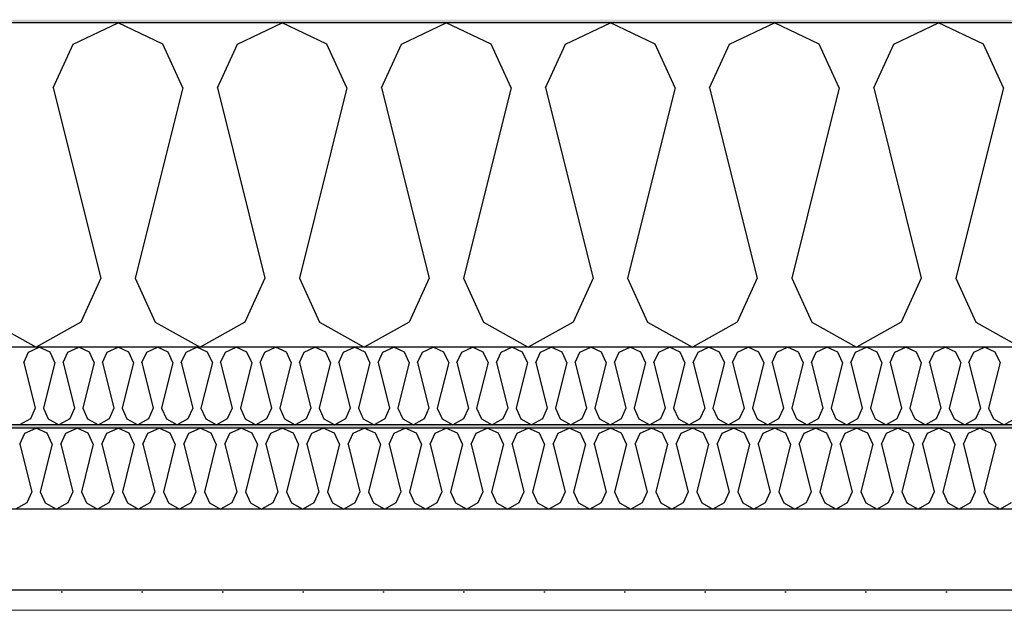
# Model space of a CAD drawing. Header units: millimetres. Extents: x -8544 to 51179, y -2070 to 13050.
# Tile 58 of 168: x 6674 to 7286, y 10381 to 10748. Entities that reach past the tile are written whole.
import ezdxf

# ---------------------------------------------------------------- set-up
doc = ezdxf.new("R2010")
doc.units = ezdxf.units.MM
doc.header["$LTSCALE"] = 0.5
doc.header["$MEASUREMENT"] = 0
doc.linetypes.add('PLINE', pattern=[0])
doc.layers.add('236- Innvendig kledning og overflate(Nye konstruksjoner)', color=7, linetype='Continuous', lineweight=0)
for name, color, linetype in [('256- Faste himlinger og overflatebehandling (Skravur)(Nye konstruksjoner)', 7, 'Continuous'), ('256- Faste himlinger og overflatebehandling(Nye konstruksjoner)', 7, 'Continuous'), ('261- Primærkonstruksjon (tak)', 7, 'Continuous'), ('261- Primærkonstruksjon (tak) (Skravur)', 7, 'Continuous'), ('262- Taktekking (Skravur)(Nye konstruksjoner)', 7, 'Continuous')]:
    doc.layers.add(name, color=color, linetype=linetype)

# ---------------------------------------------------------------- blocks, each defined once
blk = doc.blocks.new('*X3')
at = {"layer": '261- Primærkonstruksjon (tak) (Skravur)', "linetype": 'PLINE'}
for p, q in [((6707.1, 10733.26), (6734.97, 10746.45)), ((6762.84, 10733.26), (6734.97, 10746.45)), ((6809.15, 10733.26), (6837.01, 10746.45)), ((6864.88, 10733.26), (6837.01, 10746.45)), ((6911.19, 10733.26), (6939.06, 10746.45)), ((6966.93, 10733.26), (6939.06, 10746.45)), ((7013.24, 10733.26), (7041.1, 10746.45)), ((7068.97, 10733.26), (7041.1, 10746.45)), ((7115.28, 10733.26), (7143.15, 10746.45)), ((7171.02, 10733.26), (7143.15, 10746.45)), ((7217.33, 10733.26), (7245.19, 10746.45)), ((7273.06, 10733.26), (7245.19, 10746.45)), ((6694.67, 10705.94), (6707.1, 10733.26)), ((6775.27, 10705.94), (6762.84, 10733.26)), ((6796.71, 10705.94), (6809.15, 10733.26)), ((6877.32, 10705.94), (6864.88, 10733.26)), ((6898.76, 10705.94), (6911.19, 10733.26)), ((6979.36, 10705.94), (6966.93, 10733.26)), ((7000.8, 10705.94), (7013.24, 10733.26)), ((7081.41, 10705.94), (7068.97, 10733.26)), ((7102.85, 10705.94), (7115.28, 10733.26)), ((7183.45, 10705.94), (7171.02, 10733.26)), ((7204.89, 10705.94), (7217.33, 10733.26)), ((7285.5, 10705.94), (7273.06, 10733.26)), ((6694.67, 10705.94), (6724.25, 10587.6)), ((6775.27, 10705.94), (6745.69, 10587.6)), ((6796.71, 10705.94), (6826.29, 10587.6)), ((6877.32, 10705.94), (6847.73, 10587.6)), ((6898.76, 10705.94), (6928.34, 10587.6)), ((6979.36, 10705.94), (6949.78, 10587.6)), ((7000.8, 10705.94), (7030.38, 10587.6)), ((7081.41, 10705.94), (7051.82, 10587.6)), ((7102.85, 10705.94), (7132.43, 10587.6)), ((7183.45, 10705.94), (7153.87, 10587.6)), ((7204.89, 10705.94), (7234.47, 10587.6)), ((7285.5, 10705.94), (7255.91, 10587.6)), ((6724.25, 10587.6), (6711.81, 10560.28)), ((6745.69, 10587.6), (6758.12, 10560.28)), ((6826.29, 10587.6), (6813.86, 10560.28)), ((6847.73, 10587.6), (6860.17, 10560.28)), ((6928.34, 10587.6), (6915.9, 10560.28)), ((6949.78, 10587.6), (6962.21, 10560.28)), ((7030.38, 10587.6), (7017.95, 10560.28)), ((7051.82, 10587.6), (7064.26, 10560.28)), ((7132.43, 10587.6), (7119.99, 10560.28)), ((7153.87, 10587.6), (7166.3, 10560.28)), ((7234.47, 10587.6), (7222.04, 10560.28)), ((7255.91, 10587.6), (7268.35, 10560.28)), ((6656.08, 10560.28), (6683.95, 10544.72)), ((6711.81, 10560.28), (6683.95, 10544.72)), ((6758.12, 10560.28), (6785.99, 10544.72)), ((6813.86, 10560.28), (6785.99, 10544.72)), ((6860.17, 10560.28), (6888.04, 10544.72)), ((6915.9, 10560.28), (6888.04, 10544.72)), ((6962.21, 10560.28), (6990.08, 10544.72)), ((7017.95, 10560.28), (6990.08, 10544.72)), ((7064.26, 10560.28), (7092.13, 10544.72)), ((7119.99, 10560.28), (7092.13, 10544.72)), ((7166.3, 10560.28), (7194.17, 10544.72)), ((7222.04, 10560.28), (7194.17, 10544.72)), ((7268.35, 10560.28), (7296.22, 10544.72))]:
    blk.add_line(p, q, dxfattribs=at)
blk = doc.blocks.new('*X62')
at = {"layer": '256- Faste himlinger og overflatebehandling (Skravur)(Nye konstruksjoner)', "linetype": 'PLINE'}
for p, q in [((6679.3, 10541.56), (6685.99, 10544.72)), ((6692.68, 10541.56), (6685.99, 10544.72)), ((6703.79, 10541.56), (6710.48, 10544.72)), ((6717.17, 10541.56), (6710.48, 10544.72)), ((6728.28, 10541.56), (6734.97, 10544.72)), ((6741.66, 10541.56), (6734.97, 10544.72)), ((6752.77, 10541.56), (6759.46, 10544.72)), ((6766.15, 10541.56), (6759.46, 10544.72)), ((6777.26, 10541.56), (6783.95, 10544.72)), ((6790.64, 10541.56), (6783.95, 10544.72)), ((6801.75, 10541.56), (6808.44, 10544.72)), ((6815.13, 10541.56), (6808.44, 10544.72)), ((6826.24, 10541.56), (6832.93, 10544.72)), ((6839.62, 10541.56), (6832.93, 10544.72)), ((6850.73, 10541.56), (6857.42, 10544.72)), ((6864.11, 10541.56), (6857.42, 10544.72)), ((6875.23, 10541.56), (6881.91, 10544.72)), ((6888.6, 10541.56), (6881.91, 10544.72)), ((6899.72, 10541.56), (6906.4, 10544.72)), ((6913.09, 10541.56), (6906.4, 10544.72)), ((6924.21, 10541.56), (6930.89, 10544.72)), ((6937.58, 10541.56), (6930.89, 10544.72)), ((6948.7, 10541.56), (6955.39, 10544.72)), ((6962.07, 10541.56), (6955.39, 10544.72)), ((6973.19, 10541.56), (6979.88, 10544.72)), ((6986.56, 10541.56), (6979.88, 10544.72)), ((6997.68, 10541.56), (7004.37, 10544.72)), ((7011.06, 10541.56), (7004.37, 10544.72)), ((7022.17, 10541.56), (7028.86, 10544.72)), ((7035.55, 10541.56), (7028.86, 10544.72)), ((7046.66, 10541.56), (7053.35, 10544.72)), ((7060.04, 10541.56), (7053.35, 10544.72)), ((7071.15, 10541.56), (7077.84, 10544.72)), ((7084.53, 10541.56), (7077.84, 10544.72)), ((7095.64, 10541.56), (7102.33, 10544.72)), ((7109.02, 10541.56), (7102.33, 10544.72)), ((7120.13, 10541.56), (7126.82, 10544.72)), ((7133.51, 10541.56), (7126.82, 10544.72)), ((7144.62, 10541.56), (7151.31, 10544.72)), ((7158, 10541.56), (7151.31, 10544.72)), ((7169.11, 10541.56), (7175.8, 10544.72)), ((7182.49, 10541.56), (7175.8, 10544.72)), ((7193.61, 10541.56), (7200.29, 10544.72)), ((7206.98, 10541.56), (7200.29, 10544.72)), ((7218.1, 10541.56), (7224.78, 10544.72)), ((7231.47, 10541.56), (7224.78, 10544.72)), ((7242.59, 10541.56), (7249.28, 10544.72)), ((7255.96, 10541.56), (7249.28, 10544.72)), ((7267.08, 10541.56), (7273.77, 10544.72)), ((7280.45, 10541.56), (7273.77, 10544.72)), ((6676.31, 10535), (6679.3, 10541.56)), ((6695.66, 10535), (6692.68, 10541.56)), ((6700.81, 10535), (6703.79, 10541.56)), ((6720.15, 10535), (6717.17, 10541.56)), ((6725.3, 10535), (6728.28, 10541.56)), ((6744.64, 10535), (6741.66, 10541.56)), ((6749.79, 10535), (6752.77, 10541.56)), ((6769.13, 10535), (6766.15, 10541.56)), ((6774.28, 10535), (6777.26, 10541.56)), ((6793.62, 10535), (6790.64, 10541.56)), ((6798.77, 10535), (6801.75, 10541.56)), ((6818.11, 10535), (6815.13, 10541.56)), ((6823.26, 10535), (6826.24, 10541.56)), ((6842.6, 10535), (6839.62, 10541.56)), ((6847.75, 10535), (6850.73, 10541.56)), ((6867.1, 10535), (6864.11, 10541.56)), ((6872.24, 10535), (6875.23, 10541.56)), ((6891.59, 10535), (6888.6, 10541.56)), ((6896.73, 10535), (6899.72, 10541.56)), ((6916.08, 10535), (6913.09, 10541.56)), ((6921.22, 10535), (6924.21, 10541.56)), ((6940.57, 10535), (6937.58, 10541.56)), ((6945.71, 10535), (6948.7, 10541.56)), ((6965.06, 10535), (6962.07, 10541.56)), ((6970.2, 10535), (6973.19, 10541.56)), ((6989.55, 10535), (6986.56, 10541.56)), ((6994.69, 10535), (6997.68, 10541.56)), ((7014.04, 10535), (7011.06, 10541.56)), ((7019.19, 10535), (7022.17, 10541.56)), ((7038.53, 10535), (7035.55, 10541.56)), ((7043.68, 10535), (7046.66, 10541.56)), ((7063.02, 10535), (7060.04, 10541.56)), ((7068.17, 10535), (7071.15, 10541.56)), ((7087.51, 10535), (7084.53, 10541.56)), ((7092.66, 10535), (7095.64, 10541.56)), ((7112, 10535), (7109.02, 10541.56)), ((7117.15, 10535), (7120.13, 10541.56)), ((7136.49, 10535), (7133.51, 10541.56)), ((7141.64, 10535), (7144.62, 10541.56)), ((7160.98, 10535), (7158, 10541.56)), ((7166.13, 10535), (7169.11, 10541.56)), ((7185.48, 10535), (7182.49, 10541.56)), ((7190.62, 10535), (7193.61, 10541.56)), ((7209.97, 10535), (7206.98, 10541.56)), ((7215.11, 10535), (7218.1, 10541.56)), ((7234.46, 10535), (7231.47, 10541.56)), ((7239.6, 10535), (7242.59, 10541.56)), ((7258.95, 10535), (7255.96, 10541.56)), ((7264.09, 10535), (7267.08, 10541.56)), ((7283.44, 10535), (7280.45, 10541.56)), ((6676.31, 10535), (6683.41, 10506.6)), ((6695.66, 10535), (6688.56, 10506.6)), ((6700.81, 10535), (6707.9, 10506.6)), ((6720.15, 10535), (6713.05, 10506.6)), ((6725.3, 10535), (6732.4, 10506.6)), ((6744.64, 10535), (6737.54, 10506.6)), ((6749.79, 10535), (6756.89, 10506.6)), ((6769.13, 10535), (6762.03, 10506.6)), ((6774.28, 10535), (6781.38, 10506.6)), ((6793.62, 10535), (6786.52, 10506.6)), ((6798.77, 10535), (6805.87, 10506.6)), ((6818.11, 10535), (6811.01, 10506.6)), ((6823.26, 10535), (6830.36, 10506.6)), ((6842.6, 10535), (6835.5, 10506.6)), ((6847.75, 10535), (6854.85, 10506.6)), ((6867.1, 10535), (6860, 10506.6)), ((6872.24, 10535), (6879.34, 10506.6)), ((6891.59, 10535), (6884.49, 10506.6)), ((6896.73, 10535), (6903.83, 10506.6)), ((6916.08, 10535), (6908.98, 10506.6)), ((6921.22, 10535), (6928.32, 10506.6)), ((6940.57, 10535), (6933.47, 10506.6)), ((6945.71, 10535), (6952.81, 10506.6)), ((6965.06, 10535), (6957.96, 10506.6)), ((6970.2, 10535), (6977.3, 10506.6)), ((6989.55, 10535), (6982.45, 10506.6)), ((6994.69, 10535), (7001.79, 10506.6)), ((7014.04, 10535), (7006.94, 10506.6)), ((7019.19, 10535), (7026.29, 10506.6)), ((7038.53, 10535), (7031.43, 10506.6)), ((7043.68, 10535), (7050.78, 10506.6)), ((7063.02, 10535), (7055.92, 10506.6)), ((7068.17, 10535), (7075.27, 10506.6)), ((7087.51, 10535), (7080.41, 10506.6)), ((7092.66, 10535), (7099.76, 10506.6)), ((7112, 10535), (7104.9, 10506.6)), ((7117.15, 10535), (7124.25, 10506.6)), ((7136.49, 10535), (7129.39, 10506.6)), ((7141.64, 10535), (7148.74, 10506.6)), ((7160.98, 10535), (7153.88, 10506.6)), ((7166.13, 10535), (7173.23, 10506.6)), ((7185.48, 10535), (7178.38, 10506.6)), ((7190.62, 10535), (7197.72, 10506.6)), ((7209.97, 10535), (7202.87, 10506.6)), ((7215.11, 10535), (7222.21, 10506.6)), ((7234.46, 10535), (7227.36, 10506.6)), ((7239.6, 10535), (7246.7, 10506.6)), ((7258.95, 10535), (7251.85, 10506.6)), ((7264.09, 10535), (7271.19, 10506.6)), ((7283.44, 10535), (7276.34, 10506.6)), ((6683.41, 10506.6), (6680.43, 10500.04)), ((6688.56, 10506.6), (6691.54, 10500.04)), ((6707.9, 10506.6), (6704.92, 10500.04)), ((6713.05, 10506.6), (6716.03, 10500.04)), ((6732.4, 10506.6), (6729.41, 10500.04)), ((6737.54, 10506.6), (6740.53, 10500.04)), ((6756.89, 10506.6), (6753.9, 10500.04)), ((6762.03, 10506.6), (6765.02, 10500.04)), ((6781.38, 10506.6), (6778.39, 10500.04)), ((6786.52, 10506.6), (6789.51, 10500.04)), ((6805.87, 10506.6), (6802.88, 10500.04)), ((6811.01, 10506.6), (6814, 10500.04)), ((6830.36, 10506.6), (6827.37, 10500.04)), ((6835.5, 10506.6), (6838.49, 10500.04)), ((6854.85, 10506.6), (6851.87, 10500.04)), ((6860, 10506.6), (6862.98, 10500.04)), ((6879.34, 10506.6), (6876.36, 10500.04)), ((6884.49, 10506.6), (6887.47, 10500.04)), ((6903.83, 10506.6), (6900.85, 10500.04)), ((6908.98, 10506.6), (6911.96, 10500.04)), ((6928.32, 10506.6), (6925.34, 10500.04)), ((6933.47, 10506.6), (6936.45, 10500.04)), ((6952.81, 10506.6), (6949.83, 10500.04)), ((6957.96, 10506.6), (6960.94, 10500.04)), ((6977.3, 10506.6), (6974.32, 10500.04)), ((6982.45, 10506.6), (6985.43, 10500.04)), ((7001.79, 10506.6), (6998.81, 10500.04)), ((7006.94, 10506.6), (7009.92, 10500.04)), ((7026.29, 10506.6), (7023.3, 10500.04)), ((7031.43, 10506.6), (7034.42, 10500.04)), ((7050.78, 10506.6), (7047.79, 10500.04)), ((7055.92, 10506.6), (7058.91, 10500.04)), ((7075.27, 10506.6), (7072.28, 10500.04)), ((7080.41, 10506.6), (7083.4, 10500.04)), ((7099.76, 10506.6), (7096.77, 10500.04)), ((7104.9, 10506.6), (7107.89, 10500.04)), ((7124.25, 10506.6), (7121.26, 10500.04)), ((7129.39, 10506.6), (7132.38, 10500.04)), ((7148.74, 10506.6), (7145.75, 10500.04)), ((7153.88, 10506.6), (7156.87, 10500.04)), ((7173.23, 10506.6), (7170.25, 10500.04)), ((7178.38, 10506.6), (7181.36, 10500.04)), ((7197.72, 10506.6), (7194.74, 10500.04)), ((7202.87, 10506.6), (7205.85, 10500.04)), ((7222.21, 10506.6), (7219.23, 10500.04)), ((7227.36, 10506.6), (7230.34, 10500.04)), ((7246.7, 10506.6), (7243.72, 10500.04)), ((7251.85, 10506.6), (7254.83, 10500.04)), ((7271.19, 10506.6), (7268.21, 10500.04)), ((7276.34, 10506.6), (7279.32, 10500.04)), ((6680.43, 10500.04), (6673.74, 10496.31)), ((6691.54, 10500.04), (6698.23, 10496.31)), ((6704.92, 10500.04), (6698.23, 10496.31)), ((6716.03, 10500.04), (6722.72, 10496.31)), ((6729.41, 10500.04), (6722.72, 10496.31)), ((6740.53, 10500.04), (6747.21, 10496.31)), ((6753.9, 10500.04), (6747.21, 10496.31)), ((6765.02, 10500.04), (6771.7, 10496.31)), ((6778.39, 10500.04), (6771.7, 10496.31)), ((6789.51, 10500.04), (6796.2, 10496.31)), ((6802.88, 10500.04), (6796.2, 10496.31)), ((6814, 10500.04), (6820.69, 10496.31)), ((6827.37, 10500.04), (6820.69, 10496.31)), ((6838.49, 10500.04), (6845.18, 10496.31)), ((6851.87, 10500.04), (6845.18, 10496.31)), ((6862.98, 10500.04), (6869.67, 10496.31)), ((6876.36, 10500.04), (6869.67, 10496.31)), ((6887.47, 10500.04), (6894.16, 10496.31)), ((6900.85, 10500.04), (6894.16, 10496.31)), ((6911.96, 10500.04), (6918.65, 10496.31)), ((6925.34, 10500.04), (6918.65, 10496.31)), ((6936.45, 10500.04), (6943.14, 10496.31)), ((6949.83, 10500.04), (6943.14, 10496.31)), ((6960.94, 10500.04), (6967.63, 10496.31)), ((6974.32, 10500.04), (6967.63, 10496.31)), ((6985.43, 10500.04), (6992.12, 10496.31)), ((6998.81, 10500.04), (6992.12, 10496.31)), ((7009.92, 10500.04), (7016.61, 10496.31)), ((7023.3, 10500.04), (7016.61, 10496.31)), ((7034.42, 10500.04), (7041.1, 10496.31)), ((7047.79, 10500.04), (7041.1, 10496.31)), ((7058.91, 10500.04), (7065.59, 10496.31)), ((7072.28, 10500.04), (7065.59, 10496.31)), ((7083.4, 10500.04), (7090.09, 10496.31)), ((7096.77, 10500.04), (7090.09, 10496.31)), ((7107.89, 10500.04), (7114.58, 10496.31)), ((7121.26, 10500.04), (7114.58, 10496.31)), ((7132.38, 10500.04), (7139.07, 10496.31)), ((7145.75, 10500.04), (7139.07, 10496.31)), ((7156.87, 10500.04), (7163.56, 10496.31)), ((7170.25, 10500.04), (7163.56, 10496.31)), ((7181.36, 10500.04), (7188.05, 10496.31)), ((7194.74, 10500.04), (7188.05, 10496.31)), ((7205.85, 10500.04), (7212.54, 10496.31)), ((7219.23, 10500.04), (7212.54, 10496.31)), ((7230.34, 10500.04), (7237.03, 10496.31)), ((7243.72, 10500.04), (7237.03, 10496.31)), ((7254.83, 10500.04), (7261.52, 10496.31)), ((7268.21, 10500.04), (7261.52, 10496.31)), ((7279.32, 10500.04), (7286.01, 10496.31)), ((7292.7, 10500.04), (7286.01, 10496.31))]:
    blk.add_line(p, q, dxfattribs=at)
blk = doc.blocks.new('*X63')
at = {"layer": '256- Faste himlinger og overflatebehandling (Skravur)(Nye konstruksjoner)', "linetype": 'PLINE'}
for p, q in [((6673.87, 10484.16), (6676.98, 10491)), ((6676.98, 10491), (6683.95, 10494.29)), ((6690.91, 10491), (6683.95, 10494.29)), ((6694.02, 10484.16), (6690.91, 10491)), ((6699.38, 10484.16), (6702.49, 10491)), ((6702.49, 10491), (6709.46, 10494.29)), ((6716.42, 10491), (6709.46, 10494.29)), ((6719.53, 10484.16), (6716.42, 10491)), ((6724.89, 10484.16), (6728, 10491)), ((6728, 10491), (6734.97, 10494.29)), ((6741.94, 10491), (6734.97, 10494.29)), ((6745.04, 10484.16), (6741.94, 10491)), ((6750.4, 10484.16), (6753.51, 10491)), ((6753.51, 10491), (6760.48, 10494.29)), ((6767.45, 10491), (6760.48, 10494.29)), ((6770.56, 10484.16), (6767.45, 10491)), ((6775.92, 10484.16), (6779.02, 10491)), ((6779.02, 10491), (6785.99, 10494.29)), ((6792.96, 10491), (6785.99, 10494.29)), ((6796.07, 10484.16), (6792.96, 10491)), ((6801.43, 10484.16), (6804.54, 10491)), ((6804.54, 10491), (6811.5, 10494.29)), ((6818.47, 10491), (6811.5, 10494.29)), ((6821.58, 10484.16), (6818.47, 10491)), ((6826.94, 10484.16), (6830.05, 10491)), ((6830.05, 10491), (6837.01, 10494.29)), ((6843.98, 10491), (6837.01, 10494.29)), ((6847.09, 10484.16), (6843.98, 10491)), ((6852.45, 10484.16), (6855.56, 10491)), ((6855.56, 10491), (6862.52, 10494.29)), ((6869.49, 10491), (6862.52, 10494.29)), ((6872.6, 10484.16), (6869.49, 10491)), ((6877.96, 10484.16), (6881.07, 10491)), ((6881.07, 10491), (6888.04, 10494.29)), ((6895, 10491), (6888.04, 10494.29)), ((6898.11, 10484.16), (6895, 10491)), ((6903.47, 10484.16), (6906.58, 10491)), ((6906.58, 10491), (6913.55, 10494.29)), ((6920.51, 10491), (6913.55, 10494.29)), ((6923.62, 10484.16), (6920.51, 10491)), ((6928.98, 10484.16), (6932.09, 10491)), ((6932.09, 10491), (6939.06, 10494.29)), ((6946.03, 10491), (6939.06, 10494.29)), ((6949.13, 10484.16), (6946.03, 10491)), ((6954.49, 10484.16), (6957.6, 10491)), ((6957.6, 10491), (6964.57, 10494.29)), ((6971.54, 10491), (6964.57, 10494.29)), ((6974.65, 10484.16), (6971.54, 10491)), ((6980.01, 10484.16), (6983.11, 10491)), ((6983.11, 10491), (6990.08, 10494.29)), ((6997.05, 10491), (6990.08, 10494.29)), ((7000.16, 10484.16), (6997.05, 10491)), ((7005.52, 10484.16), (7008.63, 10491)), ((7008.63, 10491), (7015.59, 10494.29)), ((7022.56, 10491), (7015.59, 10494.29)), ((7025.67, 10484.16), (7022.56, 10491)), ((7031.03, 10484.16), (7034.14, 10491)), ((7034.14, 10491), (7041.1, 10494.29)), ((7048.07, 10491), (7041.1, 10494.29)), ((7051.18, 10484.16), (7048.07, 10491)), ((7056.54, 10484.16), (7059.65, 10491)), ((7059.65, 10491), (7066.61, 10494.29)), ((7073.58, 10491), (7066.61, 10494.29)), ((7076.69, 10484.16), (7073.58, 10491)), ((7082.05, 10484.16), (7085.16, 10491)), ((7085.16, 10491), (7092.13, 10494.29)), ((7099.09, 10491), (7092.13, 10494.29)), ((7102.2, 10484.16), (7099.09, 10491)), ((7107.56, 10484.16), (7110.67, 10491)), ((7110.67, 10491), (7117.64, 10494.29)), ((7124.6, 10491), (7117.64, 10494.29)), ((7127.71, 10484.16), (7124.6, 10491)), ((7133.07, 10484.16), (7136.18, 10491)), ((7136.18, 10491), (7143.15, 10494.29)), ((7150.12, 10491), (7143.15, 10494.29)), ((7153.22, 10484.16), (7150.12, 10491)), ((7158.58, 10484.16), (7161.69, 10491)), ((7161.69, 10491), (7168.66, 10494.29)), ((7175.63, 10491), (7168.66, 10494.29)), ((7178.74, 10484.16), (7175.63, 10491)), ((7184.1, 10484.16), (7187.2, 10491)), ((7187.2, 10491), (7194.17, 10494.29)), ((7201.14, 10491), (7194.17, 10494.29)), ((7204.25, 10484.16), (7201.14, 10491)), ((7209.61, 10484.16), (7212.72, 10491)), ((7212.72, 10491), (7219.68, 10494.29)), ((7226.65, 10491), (7219.68, 10494.29)), ((7229.76, 10484.16), (7226.65, 10491)), ((7235.12, 10484.16), (7238.23, 10491)), ((7238.23, 10491), (7245.19, 10494.29)), ((7252.16, 10491), (7245.19, 10494.29)), ((7255.27, 10484.16), (7252.16, 10491)), ((7260.63, 10484.16), (7263.74, 10491)), ((7263.74, 10491), (7270.7, 10494.29)), ((7277.67, 10491), (7270.7, 10494.29)), ((7280.78, 10484.16), (7277.67, 10491)), ((6673.87, 10484.16), (6681.27, 10454.58)), ((6694.02, 10484.16), (6686.63, 10454.58)), ((6699.38, 10484.16), (6706.78, 10454.58)), ((6719.53, 10484.16), (6712.14, 10454.58)), ((6724.89, 10484.16), (6732.29, 10454.58)), ((6745.04, 10484.16), (6737.65, 10454.58)), ((6750.4, 10484.16), (6757.8, 10454.58)), ((6770.56, 10484.16), (6763.16, 10454.58)), ((6775.92, 10484.16), (6783.31, 10454.58)), ((6796.07, 10484.16), (6788.67, 10454.58)), ((6801.43, 10484.16), (6808.82, 10454.58)), ((6821.58, 10484.16), (6814.18, 10454.58)), ((6826.94, 10484.16), (6834.33, 10454.58)), ((6847.09, 10484.16), (6839.69, 10454.58)), ((6852.45, 10484.16), (6859.84, 10454.58)), ((6872.6, 10484.16), (6865.2, 10454.58)), ((6877.96, 10484.16), (6885.36, 10454.58)), ((6898.11, 10484.16), (6890.72, 10454.58)), ((6903.47, 10484.16), (6910.87, 10454.58)), ((6923.62, 10484.16), (6916.23, 10454.58)), ((6928.98, 10484.16), (6936.38, 10454.58)), ((6949.13, 10484.16), (6941.74, 10454.58)), ((6954.49, 10484.16), (6961.89, 10454.58)), ((6974.65, 10484.16), (6967.25, 10454.58)), ((6980.01, 10484.16), (6987.4, 10454.58)), ((7000.16, 10484.16), (6992.76, 10454.58)), ((7005.52, 10484.16), (7012.91, 10454.58)), ((7025.67, 10484.16), (7018.27, 10454.58)), ((7031.03, 10484.16), (7038.42, 10454.58)), ((7051.18, 10484.16), (7043.78, 10454.58)), ((7056.54, 10484.16), (7063.93, 10454.58)), ((7076.69, 10484.16), (7069.29, 10454.58)), ((7082.05, 10484.16), (7089.45, 10454.58)), ((7102.2, 10484.16), (7094.81, 10454.58)), ((7107.56, 10484.16), (7114.96, 10454.58)), ((7127.71, 10484.16), (7120.32, 10454.58)), ((7133.07, 10484.16), (7140.47, 10454.58)), ((7153.22, 10484.16), (7145.83, 10454.58)), ((7158.58, 10484.16), (7165.98, 10454.58)), ((7178.74, 10484.16), (7171.34, 10454.58)), ((7184.1, 10484.16), (7191.49, 10454.58)), ((7204.25, 10484.16), (7196.85, 10454.58)), ((7209.61, 10484.16), (7217, 10454.58)), ((7229.76, 10484.16), (7222.36, 10454.58)), ((7235.12, 10484.16), (7242.51, 10454.58)), ((7255.27, 10484.16), (7247.87, 10454.58)), ((7260.63, 10484.16), (7268.02, 10454.58)), ((7280.78, 10484.16), (7273.38, 10454.58)), ((6681.27, 10454.58), (6678.16, 10447.75)), ((6686.63, 10454.58), (6689.73, 10447.75)), ((6706.78, 10454.58), (6703.67, 10447.75)), ((6712.14, 10454.58), (6715.25, 10447.75)), ((6732.29, 10454.58), (6729.18, 10447.75)), ((6737.65, 10454.58), (6740.76, 10447.75)), ((6757.8, 10454.58), (6754.69, 10447.75)), ((6763.16, 10454.58), (6766.27, 10447.75)), ((6783.31, 10454.58), (6780.2, 10447.75)), ((6788.67, 10454.58), (6791.78, 10447.75)), ((6808.82, 10454.58), (6805.71, 10447.75)), ((6814.18, 10454.58), (6817.29, 10447.75)), ((6834.33, 10454.58), (6831.22, 10447.75)), ((6839.69, 10454.58), (6842.8, 10447.75)), ((6859.84, 10454.58), (6856.74, 10447.75)), ((6865.2, 10454.58), (6868.31, 10447.75)), ((6885.36, 10454.58), (6882.25, 10447.75)), ((6890.72, 10454.58), (6893.82, 10447.75)), ((6910.87, 10454.58), (6907.76, 10447.75)), ((6916.23, 10454.58), (6919.34, 10447.75)), ((6936.38, 10454.58), (6933.27, 10447.75)), ((6941.74, 10454.58), (6944.85, 10447.75)), ((6961.89, 10454.58), (6958.78, 10447.75)), ((6967.25, 10454.58), (6970.36, 10447.75)), ((6987.4, 10454.58), (6984.29, 10447.75)), ((6992.76, 10454.58), (6995.87, 10447.75)), ((7012.91, 10454.58), (7009.8, 10447.75)), ((7018.27, 10454.58), (7021.38, 10447.75)), ((7038.42, 10454.58), (7035.31, 10447.75)), ((7043.78, 10454.58), (7046.89, 10447.75)), ((7063.93, 10454.58), (7060.83, 10447.75)), ((7069.29, 10454.58), (7072.4, 10447.75)), ((7089.45, 10454.58), (7086.34, 10447.75)), ((7094.81, 10454.58), (7097.91, 10447.75)), ((7114.96, 10454.58), (7111.85, 10447.75)), ((7120.32, 10454.58), (7123.43, 10447.75)), ((7140.47, 10454.58), (7137.36, 10447.75)), ((7145.83, 10454.58), (7148.94, 10447.75)), ((7165.98, 10454.58), (7162.87, 10447.75)), ((7171.34, 10454.58), (7174.45, 10447.75)), ((7191.49, 10454.58), (7188.38, 10447.75)), ((7196.85, 10454.58), (7199.96, 10447.75)), ((7217, 10454.58), (7213.89, 10447.75)), ((7222.36, 10454.58), (7225.47, 10447.75)), ((7242.51, 10454.58), (7239.4, 10447.75)), ((7247.87, 10454.58), (7250.98, 10447.75)), ((7268.02, 10454.58), (7264.92, 10447.75)), ((7273.38, 10454.58), (7276.49, 10447.75)), ((6678.16, 10447.75), (6671.19, 10443.86)), ((6689.73, 10447.75), (6696.7, 10443.86)), ((6703.67, 10447.75), (6696.7, 10443.86)), ((6715.25, 10447.75), (6722.21, 10443.86)), ((6729.18, 10447.75), (6722.21, 10443.86)), ((6740.76, 10447.75), (6747.72, 10443.86)), ((6754.69, 10447.75), (6747.72, 10443.86)), ((6766.27, 10447.75), (6773.24, 10443.86)), ((6780.2, 10447.75), (6773.24, 10443.86)), ((6791.78, 10447.75), (6798.75, 10443.86)), ((6805.71, 10447.75), (6798.75, 10443.86)), ((6817.29, 10447.75), (6824.26, 10443.86)), ((6831.22, 10447.75), (6824.26, 10443.86)), ((6842.8, 10447.75), (6849.77, 10443.86)), ((6856.74, 10447.75), (6849.77, 10443.86)), ((6868.31, 10447.75), (6875.28, 10443.86)), ((6882.25, 10447.75), (6875.28, 10443.86)), ((6893.82, 10447.75), (6900.79, 10443.86)), ((6907.76, 10447.75), (6900.79, 10443.86)), ((6919.34, 10447.75), (6926.3, 10443.86)), ((6933.27, 10447.75), (6926.3, 10443.86)), ((6944.85, 10447.75), (6951.81, 10443.86)), ((6958.78, 10447.75), (6951.81, 10443.86)), ((6970.36, 10447.75), (6977.33, 10443.86)), ((6984.29, 10447.75), (6977.33, 10443.86)), ((6995.87, 10447.75), (7002.84, 10443.86)), ((7009.8, 10447.75), (7002.84, 10443.86)), ((7021.38, 10447.75), (7028.35, 10443.86)), ((7035.31, 10447.75), (7028.35, 10443.86)), ((7046.89, 10447.75), (7053.86, 10443.86)), ((7060.83, 10447.75), (7053.86, 10443.86)), ((7072.4, 10447.75), (7079.37, 10443.86)), ((7086.34, 10447.75), (7079.37, 10443.86)), ((7097.91, 10447.75), (7104.88, 10443.86)), ((7111.85, 10447.75), (7104.88, 10443.86)), ((7123.43, 10447.75), (7130.39, 10443.86)), ((7137.36, 10447.75), (7130.39, 10443.86)), ((7148.94, 10447.75), (7155.9, 10443.86)), ((7162.87, 10447.75), (7155.9, 10443.86)), ((7174.45, 10447.75), (7181.42, 10443.86)), ((7188.38, 10447.75), (7181.42, 10443.86)), ((7199.96, 10447.75), (7206.93, 10443.86)), ((7213.89, 10447.75), (7206.93, 10443.86)), ((7225.47, 10447.75), (7232.44, 10443.86)), ((7239.4, 10447.75), (7232.44, 10443.86)), ((7250.98, 10447.75), (7257.95, 10443.86)), ((7264.92, 10447.75), (7257.95, 10443.86)), ((7276.49, 10447.75), (7283.46, 10443.86)), ((7290.43, 10447.75), (7283.46, 10443.86))]:
    blk.add_line(p, q, dxfattribs=at)

msp = doc.modelspace()

# ---------------------------------------------------------------- hatches: boundary and pattern name
at = {"layer": '256- Faste himlinger og overflatebehandling (Skravur)(Nye konstruksjoner)', "linetype": 'Continuous'}
msp.add_hatch(color=256, dxfattribs=at).paths.add_polyline_path([(8321.93, 10496.31), (4911.93, 10496.31), (4911.93, 10494.29), (8321.93, 10494.29)])
h = msp.add_hatch(dxfattribs=at)
h.set_pattern_fill('Gips', color=256, style=0, pattern_type=2)
h.set_pattern_definition([(0, (0, 0), (0, 86.60254), [0, -50]), (0, (25, 43.3), (0, 86.60254), [0, -50])])
h.paths.add_polyline_path([(4911.93, 10393.43), (4911.93, 10380.82), (8321.93, 10380.82), (8321.93, 10393.43)])
at = {"layer": '262- Taktekking (Skravur)(Nye konstruksjoner)', "linetype": 'Continuous'}
h = msp.add_hatch(dxfattribs=at)
h.set_pattern_fill('Prikker_tett', color=256, style=0, pattern_type=2)
h.set_pattern_definition([(0, (0, 0), (0, 43.30127), [0, -25]), (0, (12.5, 21.65), (0, 43.30127), [0, -25])])
h.paths.add_polyline_path([(-2583.07, 10746.45), (12216.93, 10746.45), (12216.93, 10748.47), (-2583.07, 10748.47)])

# ---------------------------------------------------------------- linework, layer by layer
at = {"layer": '236- Innvendig kledning og overflate(Nye konstruksjoner)', "linetype": 'PLINE'}
msp.add_line((8321.93, 10380.82), (4911.93, 10380.82), dxfattribs=at)
at = {"layer": '256- Faste himlinger og overflatebehandling(Nye konstruksjoner)', "linetype": 'PLINE'}
for p, q in [((8321.93, 10496.31), (4911.93, 10496.31)), ((8321.93, 10494.29), (4911.93, 10494.29)), ((8321.93, 10443.86), (4911.93, 10443.86)), ((8321.93, 10393.43), (4911.93, 10393.43))]:
    msp.add_line(p, q, dxfattribs=at)
at = {"layer": '261- Primærkonstruksjon (tak)', "linetype": 'PLINE'}
for p, q in [((12166.93, 10746.45), (-2533.07, 10746.45)), ((8321.93, 10544.72), (4911.93, 10544.72))]:
    msp.add_line(p, q, dxfattribs=at)

# ---------------------------------------------------------------- block references
at = {"layer": '256- Faste himlinger og overflatebehandling(Nye konstruksjoner)'}
for name in ['*X62', '*X63']:
    msp.add_blockref(name, (0, 0), dxfattribs=at)
at = {"layer": '261- Primærkonstruksjon (tak)'}
msp.add_blockref('*X3', (0, 0), dxfattribs=at)

doc.saveas('drawing.dxf')
